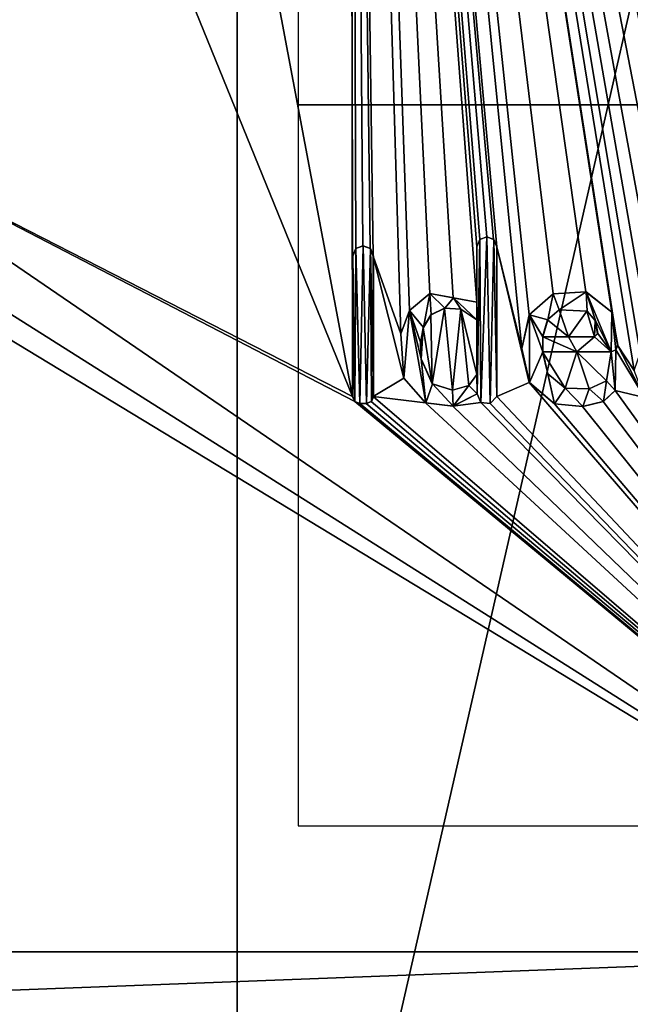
# Model space of a CAD drawing. Header units: millimetres. Extents: x -25 to 25, y -128 to 46.
# Tile 8 of 22: x -14 to -5, y -12 to 1. Entities that reach past the tile are written whole.
import ezdxf

# ---------------------------------------------------------------- set-up
doc = ezdxf.new("R2010")
doc.units = ezdxf.units.MM
doc.header["$LTSCALE"] = 81.481481
for name, color, linetype in [('1', 7, 'CONTINUOUS'), ('156', 7, 'CONTINUOUS'), ('157', 7, 'CONTINUOUS'), ('158', 7, 'CONTINUOUS'), ('159', 7, 'CONTINUOUS'), ('160', 7, 'CONTINUOUS'), ('161', 7, 'CONTINUOUS'), ('162', 7, 'CONTINUOUS'), ('163', 7, 'CONTINUOUS'), ('164', 7, 'CONTINUOUS'), ('165', 7, 'CONTINUOUS'), ('166', 7, 'CONTINUOUS'), ('167', 7, 'CONTINUOUS'), ('168', 7, 'CONTINUOUS'), ('169', 7, 'CONTINUOUS'), ('170', 7, 'CONTINUOUS'), ('171', 7, 'CONTINUOUS'), ('172', 7, 'CONTINUOUS'), ('173', 7, 'CONTINUOUS'), ('174', 7, 'CONTINUOUS'), ('19', 7, 'CONTINUOUS'), ('20', 7, 'CONTINUOUS'), ('201', 7, 'CONTINUOUS'), ('211', 7, 'CONTINUOUS'), ('212', 7, 'CONTINUOUS'), ('38', 7, 'CONTINUOUS'), ('6', 7, 'CONTINUOUS'), ('95', 7, 'CONTINUOUS'), ('96', 7, 'CONTINUOUS')]:
    doc.layers.add(name, color=color, linetype=linetype)

msp = doc.modelspace()

# ---------------------------------------------------------------- linework, layer by layer
at = {"layer": '1', "linetype": 'Continuous'}
for points in [[(-17.323, -10.961, 99.5), (-14.055, -106, 99.5), (-9.885, -17.958, 99.5), (-17.323, -10.961, 99.5)], [(-14.055, -106, 99.5), (14.055, -106, 99.5), (17.323, -10.961, 99.5), (-14.055, -106, 99.5)], [(9.885, -17.958, 99.5), (-14.055, -106, 99.5), (17.323, -10.961, 99.5), (9.885, -17.958, 99.5)]]:
    msp.add_3dface(points, dxfattribs=at)
at = {"layer": '156', "linetype": 'Continuous'}
for points in [[(-6.255, -3.219, 131.435), (-6.614, -3.219, 131.427), (-6.612, -3.219, 131.327), (-6.255, -3.219, 131.435)], [(-6.253, -3.219, 131.335), (-6.255, -3.219, 131.435), (-6.612, -3.219, 131.327), (-6.253, -3.219, 131.335)], [(-5.896, -3.219, 131.442), (-6.255, -3.219, 131.435), (-5.894, -3.219, 131.342), (-5.896, -3.219, 131.442)], [(-5.894, -3.219, 131.342), (-6.255, -3.219, 131.435), (-6.253, -3.219, 131.335), (-5.894, -3.219, 131.342)]]:
    msp.add_3dface(points, dxfattribs=at)
at = {"layer": '157', "linetype": 'Continuous'}
for points in [[(-5.851, -3.175, 131.443), (-5.896, -3.219, 131.442), (-5.85, -3.175, 131.343), (-5.851, -3.175, 131.443)], [(-5.85, -3.175, 131.343), (-5.896, -3.219, 131.442), (-5.894, -3.219, 131.342), (-5.85, -3.175, 131.343)]]:
    msp.add_3dface(points, dxfattribs=at)
at = {"layer": '158', "linetype": 'Continuous'}
for points in [[(-6.545, -2.986, 131.429), (-6.385, -2.844, 131.432), (-6.383, -2.844, 131.332), (-6.545, -2.986, 131.429)], [(-6.543, -2.986, 131.329), (-6.545, -2.986, 131.429), (-6.383, -2.844, 131.332), (-6.543, -2.986, 131.329)], [(-6.385, -2.844, 131.432), (-6, -2.862, 131.44), (-5.998, -2.862, 131.34), (-6.385, -2.844, 131.432)], [(-6.383, -2.844, 131.332), (-6.385, -2.844, 131.432), (-5.998, -2.862, 131.34), (-6.383, -2.844, 131.332)], [(-6, -2.862, 131.44), (-5.884, -2.995, 131.442), (-5.998, -2.862, 131.34), (-6, -2.862, 131.44)], [(-5.998, -2.862, 131.34), (-5.884, -2.995, 131.442), (-5.882, -2.995, 131.342), (-5.998, -2.862, 131.34)], [(-6.614, -3.219, 131.427), (-6.545, -2.986, 131.429), (-6.612, -3.219, 131.327), (-6.614, -3.219, 131.427)], [(-6.612, -3.219, 131.327), (-6.545, -2.986, 131.429), (-6.543, -2.986, 131.329), (-6.612, -3.219, 131.327)], [(-5.884, -2.995, 131.442), (-5.851, -3.175, 131.443), (-5.882, -2.995, 131.342), (-5.884, -2.995, 131.442)], [(-5.851, -3.175, 131.443), (-5.85, -3.175, 131.343), (-5.882, -2.995, 131.342), (-5.851, -3.175, 131.443)]]:
    msp.add_3dface(points, dxfattribs=at)
at = {"layer": '159', "linetype": 'Continuous'}
for points in [[(-6.469, -2.624, 131.43), (-6.799, -2.916, 131.423), (-6.797, -2.916, 131.323), (-6.469, -2.624, 131.43)], [(-6.467, -2.623, 131.33), (-6.469, -2.624, 131.43), (-6.797, -2.916, 131.323), (-6.467, -2.623, 131.33)], [(-6.013, -2.595, 131.44), (-6.469, -2.624, 131.43), (-6.467, -2.623, 131.33), (-6.013, -2.595, 131.44)], [(-6.011, -2.595, 131.34), (-6.013, -2.595, 131.44), (-6.467, -2.623, 131.33), (-6.011, -2.595, 131.34)], [(-5.656, -2.876, 131.447), (-6.013, -2.595, 131.44), (-6.011, -2.595, 131.34), (-5.656, -2.876, 131.447)], [(-5.654, -2.876, 131.347), (-5.656, -2.876, 131.447), (-6.011, -2.595, 131.34), (-5.654, -2.876, 131.347)], [(-6.799, -2.916, 131.423), (-6.902, -3.381, 131.421), (-6.9, -3.381, 131.321), (-6.799, -2.916, 131.423)], [(-6.797, -2.916, 131.323), (-6.799, -2.916, 131.423), (-6.9, -3.381, 131.321), (-6.797, -2.916, 131.323)], [(-5.574, -3.337, 131.448), (-5.656, -2.876, 131.447), (-5.572, -3.337, 131.348), (-5.574, -3.337, 131.448)], [(-5.572, -3.337, 131.348), (-5.656, -2.876, 131.447), (-5.654, -2.876, 131.347), (-5.572, -3.337, 131.348)], [(-6.902, -3.381, 131.421), (-6.798, -3.852, 131.423), (-6.795, -3.852, 131.323), (-6.902, -3.381, 131.421)], [(-6.9, -3.381, 131.321), (-6.902, -3.381, 131.421), (-6.795, -3.852, 131.323), (-6.9, -3.381, 131.321)], [(-6.543, -3.732, 131.429), (-6.614, -3.429, 131.427), (-6.541, -3.732, 131.329), (-6.543, -3.732, 131.429)], [(-6.541, -3.732, 131.329), (-6.614, -3.429, 131.427), (-6.612, -3.429, 131.327), (-6.541, -3.732, 131.329)], [(-6.303, -3.933, 131.434), (-6.543, -3.732, 131.429), (-6.301, -3.933, 131.334), (-6.303, -3.933, 131.434)], [(-6.301, -3.933, 131.334), (-6.543, -3.732, 131.429), (-6.541, -3.732, 131.329), (-6.301, -3.933, 131.334)], [(-6.798, -3.852, 131.423), (-6.449, -4.148, 131.431), (-6.447, -4.148, 131.331), (-6.798, -3.852, 131.423)], [(-6.795, -3.852, 131.323), (-6.798, -3.852, 131.423), (-6.447, -4.148, 131.331), (-6.795, -3.852, 131.323)], [(-5.97, -3.939, 131.441), (-6.303, -3.933, 131.434), (-5.968, -3.939, 131.341), (-5.97, -3.939, 131.441)], [(-5.968, -3.939, 131.341), (-6.303, -3.933, 131.434), (-6.301, -3.933, 131.334), (-5.968, -3.939, 131.341)], [(-5.73, -3.83, 131.445), (-5.97, -3.939, 131.441), (-5.729, -3.83, 131.345), (-5.73, -3.83, 131.445)], [(-5.729, -3.83, 131.345), (-5.97, -3.939, 131.441), (-5.968, -3.939, 131.341), (-5.729, -3.83, 131.345)], [(-5.609, -3.963, 131.448), (-5.73, -3.83, 131.445), (-5.607, -3.963, 131.348), (-5.609, -3.963, 131.448)], [(-5.607, -3.963, 131.348), (-5.73, -3.83, 131.445), (-5.729, -3.83, 131.345), (-5.607, -3.963, 131.348)], [(-5.774, -4.117, 131.444), (-5.609, -3.963, 131.448), (-5.772, -4.117, 131.344), (-5.774, -4.117, 131.444)], [(-5.772, -4.117, 131.344), (-5.609, -3.963, 131.448), (-5.607, -3.963, 131.348), (-5.772, -4.117, 131.344)], [(-6.449, -4.148, 131.431), (-6.059, -4.188, 131.439), (-6.057, -4.188, 131.339), (-6.449, -4.148, 131.431)], [(-6.447, -4.148, 131.331), (-6.449, -4.148, 131.431), (-6.057, -4.188, 131.339), (-6.447, -4.148, 131.331)], [(-6.059, -4.188, 131.439), (-5.774, -4.117, 131.444), (-5.772, -4.117, 131.344), (-6.059, -4.188, 131.439)], [(-6.057, -4.188, 131.339), (-6.059, -4.188, 131.439), (-5.772, -4.117, 131.344), (-6.057, -4.188, 131.339)]]:
    msp.add_3dface(points, dxfattribs=at)
at = {"layer": '160', "linetype": 'Continuous'}
for points in [[(-5.665, -3.429, 131.446), (-5.6, -3.402, 131.448), (-5.664, -3.429, 131.347), (-5.665, -3.429, 131.446)], [(-5.664, -3.429, 131.347), (-5.6, -3.402, 131.448), (-5.599, -3.402, 131.348), (-5.664, -3.429, 131.347)], [(-5.6, -3.402, 131.448), (-5.574, -3.337, 131.448), (-5.599, -3.402, 131.348), (-5.6, -3.402, 131.448)], [(-5.574, -3.337, 131.448), (-5.572, -3.337, 131.348), (-5.599, -3.402, 131.348), (-5.574, -3.337, 131.448)]]:
    msp.add_3dface(points, dxfattribs=at)
at = {"layer": '161', "linetype": 'Continuous'}
for points in [[(-6.614, -3.429, 131.427), (-6.14, -3.429, 131.437), (-6.612, -3.429, 131.327), (-6.614, -3.429, 131.427)], [(-6.612, -3.429, 131.327), (-6.14, -3.429, 131.437), (-6.138, -3.429, 131.337), (-6.612, -3.429, 131.327)], [(-6.14, -3.429, 131.437), (-5.665, -3.429, 131.446), (-6.138, -3.429, 131.337), (-6.14, -3.429, 131.437)], [(-5.665, -3.429, 131.446), (-5.664, -3.429, 131.347), (-6.138, -3.429, 131.337), (-5.665, -3.429, 131.446)]]:
    msp.add_3dface(points, dxfattribs=at)
at = {"layer": '162', "linetype": 'Continuous'}
for points in [[(-7.25, -4.045, 131.412), (-7.25, -1.97, 131.412), (-7.248, -4.045, 131.312), (-7.25, -4.045, 131.412)], [(-7.248, -4.045, 131.312), (-7.25, -1.97, 131.412), (-7.248, -1.97, 131.312), (-7.248, -4.045, 131.312)]]:
    msp.add_3dface(points, dxfattribs=at)
at = {"layer": '163', "linetype": 'Continuous'}
for points in [[(-7.521, -4.012, 131.406), (-7.472, -4.13, 131.407), (-7.519, -4.012, 131.306), (-7.521, -4.012, 131.406)], [(-7.519, -4.012, 131.306), (-7.472, -4.13, 131.407), (-7.47, -4.13, 131.307), (-7.519, -4.012, 131.306)], [(-7.342, -4.143, 131.41), (-7.25, -4.045, 131.412), (-7.34, -4.143, 131.31), (-7.342, -4.143, 131.41)], [(-7.25, -4.045, 131.412), (-7.248, -4.045, 131.312), (-7.34, -4.143, 131.31), (-7.25, -4.045, 131.412)], [(-7.472, -4.13, 131.407), (-7.342, -4.143, 131.41), (-7.47, -4.13, 131.307), (-7.472, -4.13, 131.407)], [(-7.47, -4.13, 131.307), (-7.342, -4.143, 131.41), (-7.34, -4.143, 131.31), (-7.47, -4.13, 131.307)]]:
    msp.add_3dface(points, dxfattribs=at)
at = {"layer": '164', "linetype": 'Continuous'}
for points in [[(-8.178, -2.62, 131.389), (-8.46, -2.852, 131.381), (-8.175, -2.62, 131.289), (-8.178, -2.62, 131.389)], [(-8.175, -2.62, 131.289), (-8.46, -2.852, 131.381), (-8.457, -2.852, 131.281), (-8.175, -2.62, 131.289)], [(-7.853, -2.678, 131.397), (-8.178, -2.62, 131.389), (-7.85, -2.678, 131.297), (-7.853, -2.678, 131.397)], [(-7.85, -2.678, 131.297), (-8.178, -2.62, 131.389), (-8.175, -2.62, 131.289), (-7.85, -2.678, 131.297)], [(-7.527, -2.737, 131.406), (-7.853, -2.678, 131.397), (-7.525, -2.737, 131.306), (-7.527, -2.737, 131.406)], [(-7.525, -2.737, 131.306), (-7.853, -2.678, 131.397), (-7.85, -2.678, 131.297), (-7.525, -2.737, 131.306)], [(-8.46, -2.852, 131.381), (-8.58, -3.179, 131.377), (-8.457, -2.852, 131.281), (-8.46, -2.852, 131.381)], [(-8.457, -2.852, 131.281), (-8.58, -3.179, 131.377), (-8.578, -3.179, 131.277), (-8.457, -2.852, 131.281)], [(-8.58, -3.179, 131.377), (-8.537, -3.793, 131.378), (-8.578, -3.179, 131.277), (-8.58, -3.179, 131.377)], [(-8.578, -3.179, 131.277), (-8.537, -3.793, 131.378), (-8.535, -3.793, 131.279), (-8.578, -3.179, 131.277)], [(-8.537, -3.793, 131.378), (-8.236, -4.136, 131.387), (-8.234, -4.136, 131.287), (-8.537, -3.793, 131.378)], [(-8.535, -3.793, 131.279), (-8.537, -3.793, 131.378), (-8.234, -4.136, 131.287), (-8.535, -3.793, 131.279)], [(-7.858, -4.183, 131.397), (-7.521, -4.012, 131.406), (-7.855, -4.183, 131.297), (-7.858, -4.183, 131.397)], [(-7.521, -4.012, 131.406), (-7.519, -4.012, 131.306), (-7.855, -4.183, 131.297), (-7.521, -4.012, 131.406)], [(-8.236, -4.136, 131.387), (-7.858, -4.183, 131.397), (-7.855, -4.183, 131.297), (-8.236, -4.136, 131.387)], [(-8.234, -4.136, 131.287), (-8.236, -4.136, 131.387), (-7.855, -4.183, 131.297), (-8.234, -4.136, 131.287)]]:
    msp.add_3dface(points, dxfattribs=at)
at = {"layer": '165', "linetype": 'Continuous'}
for points in [[(-7.527, -1.97, 131.406), (-7.527, -2.737, 131.406), (-7.525, -1.97, 131.306), (-7.527, -1.97, 131.406)], [(-7.527, -2.737, 131.406), (-7.525, -2.737, 131.306), (-7.525, -1.97, 131.306), (-7.527, -2.737, 131.406)]]:
    msp.add_3dface(points, dxfattribs=at)
at = {"layer": '166', "linetype": 'Continuous'}
for points in [[(-7.485, -1.87, 131.407), (-7.527, -1.97, 131.406), (-7.483, -1.87, 131.307), (-7.485, -1.87, 131.407)], [(-7.527, -1.97, 131.406), (-7.525, -1.97, 131.306), (-7.483, -1.87, 131.307), (-7.527, -1.97, 131.406)], [(-7.389, -1.831, 131.409), (-7.485, -1.87, 131.407), (-7.387, -1.831, 131.309), (-7.389, -1.831, 131.409)], [(-7.387, -1.831, 131.309), (-7.485, -1.87, 131.407), (-7.483, -1.87, 131.307), (-7.387, -1.831, 131.309)], [(-7.293, -1.87, 131.411), (-7.389, -1.831, 131.409), (-7.29, -1.87, 131.311), (-7.293, -1.87, 131.411)], [(-7.29, -1.87, 131.311), (-7.389, -1.831, 131.409), (-7.387, -1.831, 131.309), (-7.29, -1.87, 131.311)], [(-7.25, -1.97, 131.412), (-7.293, -1.87, 131.411), (-7.248, -1.97, 131.312), (-7.25, -1.97, 131.412)], [(-7.248, -1.97, 131.312), (-7.293, -1.87, 131.411), (-7.29, -1.87, 131.311), (-7.248, -1.97, 131.312)]]:
    msp.add_3dface(points, dxfattribs=at)
at = {"layer": '167', "linetype": 'Continuous'}
for points in [[(-7.527, -2.982, 131.406), (-7.527, -3.742, 131.406), (-7.525, -2.982, 131.306), (-7.527, -2.982, 131.406)], [(-7.525, -2.982, 131.306), (-7.527, -3.742, 131.406), (-7.525, -3.742, 131.306), (-7.525, -2.982, 131.306)]]:
    msp.add_3dface(points, dxfattribs=at)
at = {"layer": '168', "linetype": 'Continuous'}
for points in [[(-8.161, -2.914, 131.389), (-7.973, -2.82, 131.394), (-8.158, -2.914, 131.289), (-8.161, -2.914, 131.389)], [(-8.158, -2.914, 131.289), (-7.973, -2.82, 131.394), (-7.97, -2.82, 131.294), (-8.158, -2.914, 131.289)], [(-7.973, -2.82, 131.394), (-7.747, -2.836, 131.4), (-7.97, -2.82, 131.294), (-7.973, -2.82, 131.394)], [(-7.97, -2.82, 131.294), (-7.747, -2.836, 131.4), (-7.745, -2.836, 131.3), (-7.97, -2.82, 131.294)], [(-7.747, -2.836, 131.4), (-7.527, -2.982, 131.406), (-7.745, -2.836, 131.3), (-7.747, -2.836, 131.4)], [(-7.527, -2.982, 131.406), (-7.525, -2.982, 131.306), (-7.745, -2.836, 131.3), (-7.527, -2.982, 131.406)], [(-8.267, -3.093, 131.386), (-8.161, -2.914, 131.389), (-8.264, -3.092, 131.286), (-8.267, -3.093, 131.386)], [(-8.264, -3.092, 131.286), (-8.161, -2.914, 131.389), (-8.158, -2.914, 131.289), (-8.264, -3.092, 131.286)], [(-8.304, -3.308, 131.385), (-8.267, -3.093, 131.386), (-8.301, -3.308, 131.285), (-8.304, -3.308, 131.385)], [(-8.301, -3.308, 131.285), (-8.267, -3.093, 131.386), (-8.264, -3.092, 131.286), (-8.301, -3.308, 131.285)], [(-8.299, -3.525, 131.385), (-8.304, -3.308, 131.385), (-8.297, -3.525, 131.285), (-8.299, -3.525, 131.385)], [(-8.297, -3.525, 131.285), (-8.304, -3.308, 131.385), (-8.301, -3.308, 131.285), (-8.297, -3.525, 131.285)], [(-8.144, -3.871, 131.389), (-8.299, -3.525, 131.385), (-8.141, -3.871, 131.289), (-8.144, -3.871, 131.389)], [(-8.141, -3.871, 131.289), (-8.299, -3.525, 131.385), (-8.297, -3.525, 131.285), (-8.141, -3.871, 131.289)], [(-7.527, -3.742, 131.406), (-7.638, -3.894, 131.403), (-7.525, -3.742, 131.306), (-7.527, -3.742, 131.406)], [(-7.525, -3.742, 131.306), (-7.638, -3.894, 131.403), (-7.635, -3.894, 131.303), (-7.525, -3.742, 131.306)], [(-7.864, -3.957, 131.397), (-8.144, -3.871, 131.389), (-7.861, -3.957, 131.297), (-7.864, -3.957, 131.397)], [(-7.861, -3.957, 131.297), (-8.144, -3.871, 131.389), (-8.141, -3.871, 131.289), (-7.861, -3.957, 131.297)], [(-7.638, -3.894, 131.403), (-7.864, -3.957, 131.397), (-7.635, -3.894, 131.303), (-7.638, -3.894, 131.403)], [(-7.635, -3.894, 131.303), (-7.864, -3.957, 131.397), (-7.861, -3.957, 131.297), (-7.635, -3.894, 131.303)]]:
    msp.add_3dface(points, dxfattribs=at)
at = {"layer": '169', "linetype": 'Continuous'}
for points in [[(-9.204, -1.996, 131.359), (-9.248, -2.099, 131.357), (-9.201, -1.996, 131.259), (-9.204, -1.996, 131.359)], [(-9.201, -1.996, 131.259), (-9.248, -2.099, 131.357), (-9.244, -2.099, 131.257), (-9.201, -1.996, 131.259)], [(-9.104, -1.956, 131.362), (-9.204, -1.996, 131.359), (-9.101, -1.956, 131.262), (-9.104, -1.956, 131.362)], [(-9.101, -1.956, 131.262), (-9.204, -1.996, 131.359), (-9.201, -1.996, 131.259), (-9.101, -1.956, 131.262)], [(-9.004, -1.996, 131.365), (-9.104, -1.956, 131.362), (-9.001, -1.996, 131.265), (-9.004, -1.996, 131.365)], [(-9.001, -1.996, 131.265), (-9.104, -1.956, 131.362), (-9.101, -1.956, 131.262), (-9.001, -1.996, 131.265)], [(-8.96, -2.099, 131.366), (-9.004, -1.996, 131.365), (-8.958, -2.099, 131.266), (-8.96, -2.099, 131.366)], [(-8.958, -2.099, 131.266), (-9.004, -1.996, 131.365), (-9.001, -1.996, 131.265), (-8.958, -2.099, 131.266)]]:
    msp.add_3dface(points, dxfattribs=at)
at = {"layer": '170', "linetype": 'Continuous'}
for points in [[(-8.96, -4.045, 131.366), (-8.96, -2.099, 131.366), (-8.958, -4.045, 131.266), (-8.96, -4.045, 131.366)], [(-8.96, -2.099, 131.366), (-8.958, -2.099, 131.266), (-8.958, -4.045, 131.266), (-8.96, -2.099, 131.366)]]:
    msp.add_3dface(points, dxfattribs=at)
at = {"layer": '171', "linetype": 'Continuous'}
for points in [[(-8.989, -4.115, 131.365), (-8.96, -4.045, 131.366), (-8.987, -4.115, 131.265), (-8.989, -4.115, 131.365)], [(-8.96, -4.045, 131.366), (-8.958, -4.045, 131.266), (-8.987, -4.115, 131.265), (-8.96, -4.045, 131.366)], [(-9.059, -4.144, 131.363), (-8.989, -4.115, 131.365), (-9.056, -4.144, 131.263), (-9.059, -4.144, 131.363)], [(-9.056, -4.144, 131.263), (-8.989, -4.115, 131.365), (-8.987, -4.115, 131.265), (-9.056, -4.144, 131.263)]]:
    msp.add_3dface(points, dxfattribs=at)
at = {"layer": '172', "linetype": 'Continuous'}
for points in [[(-9.149, -4.144, 131.36), (-9.059, -4.144, 131.363), (-9.056, -4.144, 131.263), (-9.149, -4.144, 131.36)], [(-9.149, -4.144, 131.36), (-9.056, -4.144, 131.263), (-9.145, -4.144, 131.261), (-9.149, -4.144, 131.36)]]:
    msp.add_3dface(points, dxfattribs=at)
at = {"layer": '173', "linetype": 'Continuous'}
for points in [[(-9.248, -4.045, 131.357), (-9.218, -4.115, 131.358), (-9.244, -4.045, 131.257), (-9.248, -4.045, 131.357)], [(-9.244, -4.045, 131.257), (-9.218, -4.115, 131.358), (-9.215, -4.115, 131.258), (-9.244, -4.045, 131.257)], [(-9.218, -4.115, 131.358), (-9.149, -4.144, 131.36), (-9.215, -4.115, 131.258), (-9.218, -4.115, 131.358)], [(-9.149, -4.144, 131.36), (-9.145, -4.144, 131.261), (-9.215, -4.115, 131.258), (-9.149, -4.144, 131.36)]]:
    msp.add_3dface(points, dxfattribs=at)
at = {"layer": '174', "linetype": 'Continuous'}
for points in [[(-9.248, -2.099, 131.357), (-9.248, -4.045, 131.357), (-9.244, -2.099, 131.257), (-9.248, -2.099, 131.357)], [(-9.244, -2.099, 131.257), (-9.248, -4.045, 131.357), (-9.244, -4.045, 131.257), (-9.244, -2.099, 131.257)]]:
    msp.add_3dface(points, dxfattribs=at)
at = {"layer": '19', "linetype": 'Continuous'}
for points in [[(-10.846, 22.525), (0, 25), (-10.846, -22.525), (-10.846, 22.525)], [(-10.846, -22.525), (0, 25), (0, -25), (-10.846, -22.525)], [(-19.546, 15.587), (-10.846, 22.525), (-19.546, -15.587), (-19.546, 15.587)], [(-19.546, -15.587), (-10.846, 22.525), (-10.846, -22.525), (-19.546, -15.587)]]:
    msp.add_3dface(points, dxfattribs=at)
at = {"layer": '20', "linetype": 'Continuous'}
for points in [[(-10.681, -22.189, 4.5), (-17.745, -11.229, 4.5), (-19.253, -15.356, 4.5), (-10.681, -22.189, 4.5)], [(-10.125, -18.397, 4.5), (-17.745, -11.229, 4.5), (-10.681, -22.189, 4.5), (-10.125, -18.397, 4.5)]]:
    msp.add_3dface(points, dxfattribs=at)
at = {"layer": '201', "color": 250, "linetype": 'Continuous', "true_color": 0x282828}
for points in [[(-7.525, -1.97, 131.306), (-7.519, -4.012, 131.306), (-7.483, -1.87, 131.307), (-7.525, -1.97, 131.306)], [(-7.519, -4.012, 131.306), (-7.47, -4.13, 131.307), (-7.483, -1.87, 131.307), (-7.519, -4.012, 131.306)], [(-7.47, -4.13, 131.307), (-7.387, -1.831, 131.309), (-7.483, -1.87, 131.307), (-7.47, -4.13, 131.307)], [(-7.47, -4.13, 131.307), (-7.34, -4.143, 131.31), (-7.387, -1.831, 131.309), (-7.47, -4.13, 131.307)], [(-7.34, -4.143, 131.31), (-7.29, -1.87, 131.311), (-7.387, -1.831, 131.309), (-7.34, -4.143, 131.31)], [(-7.34, -4.143, 131.31), (-7.248, -4.045, 131.312), (-7.29, -1.87, 131.311), (-7.34, -4.143, 131.31)], [(-7.248, -4.045, 131.312), (-7.248, -1.97, 131.312), (-7.29, -1.87, 131.311), (-7.248, -4.045, 131.312)], [(-9.201, -1.996, 131.259), (-9.244, -2.099, 131.257), (-9.215, -4.115, 131.258), (-9.201, -1.996, 131.259)], [(-9.145, -4.144, 131.261), (-9.201, -1.996, 131.259), (-9.215, -4.115, 131.258), (-9.145, -4.144, 131.261)], [(-9.101, -1.956, 131.262), (-9.201, -1.996, 131.259), (-9.145, -4.144, 131.261), (-9.101, -1.956, 131.262)], [(-9.056, -4.144, 131.263), (-9.101, -1.956, 131.262), (-9.145, -4.144, 131.261), (-9.056, -4.144, 131.263)], [(-9.001, -1.996, 131.265), (-9.101, -1.956, 131.262), (-9.056, -4.144, 131.263), (-9.001, -1.996, 131.265)], [(-9.001, -1.996, 131.265), (-9.056, -4.144, 131.263), (-8.987, -4.115, 131.265), (-9.001, -1.996, 131.265)], [(-8.958, -2.099, 131.266), (-9.001, -1.996, 131.265), (-8.958, -4.045, 131.266), (-8.958, -2.099, 131.266)], [(-8.958, -4.045, 131.266), (-9.001, -1.996, 131.265), (-8.987, -4.115, 131.265), (-8.958, -4.045, 131.266)], [(-7.525, -2.737, 131.306), (-7.519, -4.012, 131.306), (-7.525, -1.97, 131.306), (-7.525, -2.737, 131.306)], [(-9.244, -2.099, 131.257), (-9.244, -4.045, 131.257), (-9.215, -4.115, 131.258), (-9.244, -2.099, 131.257)], [(-8.175, -2.62, 131.289), (-8.457, -2.852, 131.281), (-8.264, -3.092, 131.286), (-8.175, -2.62, 131.289)], [(-8.175, -2.62, 131.289), (-8.264, -3.092, 131.286), (-8.158, -2.914, 131.289), (-8.175, -2.62, 131.289)], [(-7.85, -2.678, 131.297), (-8.175, -2.62, 131.289), (-7.97, -2.82, 131.294), (-7.85, -2.678, 131.297)], [(-8.175, -2.62, 131.289), (-8.158, -2.914, 131.289), (-7.97, -2.82, 131.294), (-8.175, -2.62, 131.289)], [(-7.85, -2.678, 131.297), (-7.97, -2.82, 131.294), (-7.745, -2.836, 131.3), (-7.85, -2.678, 131.297)], [(-7.525, -2.737, 131.306), (-7.85, -2.678, 131.297), (-7.525, -2.982, 131.306), (-7.525, -2.737, 131.306)], [(-7.525, -2.982, 131.306), (-7.85, -2.678, 131.297), (-7.745, -2.836, 131.3), (-7.525, -2.982, 131.306)], [(-6.543, -2.986, 131.329), (-6.467, -2.623, 131.33), (-6.797, -2.916, 131.323), (-6.543, -2.986, 131.329)], [(-6.543, -2.986, 131.329), (-6.383, -2.844, 131.332), (-6.467, -2.623, 131.33), (-6.543, -2.986, 131.329)], [(-6.383, -2.844, 131.332), (-6.011, -2.595, 131.34), (-6.467, -2.623, 131.33), (-6.383, -2.844, 131.332)], [(-6.383, -2.844, 131.332), (-5.998, -2.862, 131.34), (-6.011, -2.595, 131.34), (-6.383, -2.844, 131.332)], [(-5.998, -2.862, 131.34), (-5.882, -2.995, 131.342), (-6.011, -2.595, 131.34), (-5.998, -2.862, 131.34)], [(-6.011, -2.595, 131.34), (-5.882, -2.995, 131.342), (-5.664, -3.429, 131.347), (-6.011, -2.595, 131.34)], [(-5.654, -2.876, 131.347), (-6.011, -2.595, 131.34), (-5.664, -3.429, 131.347), (-5.654, -2.876, 131.347)], [(-8.457, -2.852, 131.281), (-8.578, -3.179, 131.277), (-8.535, -3.793, 131.279), (-8.457, -2.852, 131.281)], [(-8.457, -2.852, 131.281), (-8.535, -3.793, 131.279), (-8.234, -4.136, 131.287), (-8.457, -2.852, 131.281)], [(-8.457, -2.852, 131.281), (-8.234, -4.136, 131.287), (-8.297, -3.525, 131.285), (-8.457, -2.852, 131.281)], [(-8.457, -2.852, 131.281), (-8.297, -3.525, 131.285), (-8.301, -3.308, 131.285), (-8.457, -2.852, 131.281)], [(-8.457, -2.852, 131.281), (-8.301, -3.308, 131.285), (-8.264, -3.092, 131.286), (-8.457, -2.852, 131.281)], [(-7.519, -4.012, 131.306), (-7.525, -2.737, 131.306), (-7.525, -2.982, 131.306), (-7.519, -4.012, 131.306)], [(-7.519, -4.012, 131.306), (-7.525, -2.982, 131.306), (-7.525, -3.742, 131.306), (-7.519, -4.012, 131.306)], [(-6.797, -2.916, 131.323), (-6.9, -3.381, 131.321), (-6.795, -3.852, 131.323), (-6.797, -2.916, 131.323)], [(-6.612, -3.219, 131.327), (-6.543, -2.986, 131.329), (-6.797, -2.916, 131.323), (-6.612, -3.219, 131.327)], [(-6.612, -3.219, 131.327), (-6.797, -2.916, 131.323), (-6.612, -3.429, 131.327), (-6.612, -3.219, 131.327)], [(-6.797, -2.916, 131.323), (-6.795, -3.852, 131.323), (-6.612, -3.429, 131.327), (-6.797, -2.916, 131.323)], [(-5.882, -2.995, 131.342), (-5.85, -3.175, 131.343), (-5.664, -3.429, 131.347), (-5.882, -2.995, 131.342)], [(-5.654, -2.876, 131.347), (-5.664, -3.429, 131.347), (-5.599, -3.402, 131.348), (-5.654, -2.876, 131.347)], [(-5.572, -3.337, 131.348), (-5.654, -2.876, 131.347), (-5.599, -3.402, 131.348), (-5.572, -3.337, 131.348)], [(-6.253, -3.219, 131.335), (-6.612, -3.219, 131.327), (-6.138, -3.429, 131.337), (-6.253, -3.219, 131.335)], [(-6.612, -3.219, 131.327), (-6.612, -3.429, 131.327), (-6.138, -3.429, 131.337), (-6.612, -3.219, 131.327)], [(-5.894, -3.219, 131.342), (-6.253, -3.219, 131.335), (-6.138, -3.429, 131.337), (-5.894, -3.219, 131.342)], [(-5.664, -3.429, 131.347), (-5.894, -3.219, 131.342), (-6.138, -3.429, 131.337), (-5.664, -3.429, 131.347)], [(-5.85, -3.175, 131.343), (-5.894, -3.219, 131.342), (-5.664, -3.429, 131.347), (-5.85, -3.175, 131.343)], [(-8.234, -4.136, 131.287), (-8.141, -3.871, 131.289), (-8.297, -3.525, 131.285), (-8.234, -4.136, 131.287)], [(-6.795, -3.852, 131.323), (-6.447, -4.148, 131.331), (-6.612, -3.429, 131.327), (-6.795, -3.852, 131.323)], [(-6.447, -4.148, 131.331), (-6.541, -3.732, 131.329), (-6.612, -3.429, 131.327), (-6.447, -4.148, 131.331)], [(-7.519, -4.012, 131.306), (-7.525, -3.742, 131.306), (-7.635, -3.894, 131.303), (-7.519, -4.012, 131.306)], [(-6.447, -4.148, 131.331), (-6.301, -3.933, 131.334), (-6.541, -3.732, 131.329), (-6.447, -4.148, 131.331)], [(-8.234, -4.136, 131.287), (-7.855, -4.183, 131.297), (-8.141, -3.871, 131.289), (-8.234, -4.136, 131.287)], [(-7.855, -4.183, 131.297), (-7.861, -3.957, 131.297), (-8.141, -3.871, 131.289), (-7.855, -4.183, 131.297)], [(-7.855, -4.183, 131.297), (-7.635, -3.894, 131.303), (-7.861, -3.957, 131.297), (-7.855, -4.183, 131.297)], [(-7.855, -4.183, 131.297), (-7.519, -4.012, 131.306), (-7.635, -3.894, 131.303), (-7.855, -4.183, 131.297)], [(-6.447, -4.148, 131.331), (-6.057, -4.188, 131.339), (-6.301, -3.933, 131.334), (-6.447, -4.148, 131.331)], [(-6.057, -4.188, 131.339), (-5.968, -3.939, 131.341), (-6.301, -3.933, 131.334), (-6.057, -4.188, 131.339)], [(-6.057, -4.188, 131.339), (-5.772, -4.117, 131.344), (-5.968, -3.939, 131.341), (-6.057, -4.188, 131.339)], [(-5.772, -4.117, 131.344), (-5.729, -3.83, 131.345), (-5.968, -3.939, 131.341), (-5.772, -4.117, 131.344)], [(-5.772, -4.117, 131.344), (-5.607, -3.963, 131.348), (-5.729, -3.83, 131.345), (-5.772, -4.117, 131.344)]]:
    msp.add_3dface(points, dxfattribs=at)
at = {"layer": '211', "linetype": 'Continuous'}
for points in [[(-10, -10), (10, -10), (-10, 10), (-10, -10)], [(10, -10), (10, 10), (-10, 10), (10, -10)]]:
    msp.add_3dface(points, dxfattribs=at)
at = {"layer": '212', "linetype": 'Continuous'}
for points in [[(10, 0, 10), (10, 0, -10), (-10, 0, 10), (10, 0, 10)], [(10, 0, -10), (-10, 0, -10), (-10, 0, 10), (10, 0, -10)]]:
    msp.add_3dface(points, dxfattribs=at)
at = {"layer": '38', "linetype": 'Continuous'}
msp.add_3dface([(-17.323, -10.961, 99.5), (-9.885, -17.958, 99.5), (-15.388, -12.979, 102.5), (-17.323, -10.961, 99.5)], dxfattribs=at)
at = {"layer": '6', "linetype": 'Continuous'}
for points in [[(-10.125, -18.397, 4.5), (-17.69, -11.317, 44.607), (-17.745, -11.229, 4.5), (-10.125, -18.397, 4.5)], [(-16.411, -13.103, 44.267), (-17.69, -11.317, 44.607), (-10.125, -18.397, 4.5), (-16.411, -13.103, 44.267)]]:
    msp.add_3dface(points, dxfattribs=at)
at = {"layer": '95', "linetype": 'Continuous'}
for points in [[(-9.283, 20.561, 131.356), (-13.421, 18.145, 131.2), (-9.248, -4.045, 131.357), (-9.283, 20.561, 131.356)], [(-4.427, 2.771, 131.467), (-9.283, 20.561, 131.356), (-4.498, -2.593, 131.466), (-4.427, 2.771, 131.467)], [(-4.498, -2.593, 131.466), (-9.283, 20.561, 131.356), (-4.799, -2.591, 131.462), (-4.498, -2.593, 131.466)], [(-4.799, -2.591, 131.462), (-9.283, 20.561, 131.356), (-5.049, -2.645, 131.458), (-4.799, -2.591, 131.462)], [(-5.049, -2.645, 131.458), (-9.283, 20.561, 131.356), (-5.221, -2.755, 131.455), (-5.049, -2.645, 131.458)], [(-5.221, -2.755, 131.455), (-9.283, 20.561, 131.356), (-5.262, -3.447, 131.454), (-5.221, -2.755, 131.455)], [(-5.262, -3.447, 131.454), (-9.283, 20.561, 131.356), (-5.344, -3.685, 131.452), (-5.262, -3.447, 131.454)], [(-5.344, -3.685, 131.452), (-9.283, 20.561, 131.356), (-5.574, -3.337, 131.448), (-5.344, -3.685, 131.452)], [(-5.574, -3.337, 131.448), (-9.283, 20.561, 131.356), (-5.656, -2.876, 131.447), (-5.574, -3.337, 131.448)], [(-5.656, -2.876, 131.447), (-9.283, 20.561, 131.356), (-6.013, -2.595, 131.44), (-5.656, -2.876, 131.447)], [(-6.013, -2.595, 131.44), (-9.283, 20.561, 131.356), (-6.469, -2.624, 131.43), (-6.013, -2.595, 131.44)], [(-6.469, -2.624, 131.43), (-9.283, 20.561, 131.356), (-6.799, -2.916, 131.423), (-6.469, -2.624, 131.43)], [(-6.799, -2.916, 131.423), (-9.283, 20.561, 131.356), (-6.902, -3.381, 131.421), (-6.799, -2.916, 131.423)], [(-6.902, -3.381, 131.421), (-9.283, 20.561, 131.356), (-7.25, -1.97, 131.412), (-6.902, -3.381, 131.421)], [(-7.25, -1.97, 131.412), (-9.283, 20.561, 131.356), (-7.293, -1.87, 131.411), (-7.25, -1.97, 131.412)], [(-7.293, -1.87, 131.411), (-9.283, 20.561, 131.356), (-7.389, -1.831, 131.409), (-7.293, -1.87, 131.411)], [(-7.389, -1.831, 131.409), (-9.283, 20.561, 131.356), (-7.485, -1.87, 131.407), (-7.389, -1.831, 131.409)], [(-7.485, -1.87, 131.407), (-9.283, 20.561, 131.356), (-7.527, -1.97, 131.406), (-7.485, -1.87, 131.407)], [(-7.527, -1.97, 131.406), (-9.283, 20.561, 131.356), (-7.527, -2.737, 131.406), (-7.527, -1.97, 131.406)], [(-7.527, -2.737, 131.406), (-9.283, 20.561, 131.356), (-7.853, -2.678, 131.397), (-7.527, -2.737, 131.406)], [(-7.853, -2.678, 131.397), (-9.283, 20.561, 131.356), (-8.178, -2.62, 131.389), (-7.853, -2.678, 131.397)], [(-8.178, -2.62, 131.389), (-9.283, 20.561, 131.356), (-8.46, -2.852, 131.381), (-8.178, -2.62, 131.389)], [(-8.46, -2.852, 131.381), (-9.283, 20.561, 131.356), (-8.58, -3.179, 131.377), (-8.46, -2.852, 131.381)], [(-8.58, -3.179, 131.377), (-9.283, 20.561, 131.356), (-8.96, -2.099, 131.366), (-8.58, -3.179, 131.377)], [(-9.248, -2.099, 131.357), (-9.283, 20.561, 131.356), (-9.248, -4.045, 131.357), (-9.248, -2.099, 131.357)], [(-9.283, 20.561, 131.356), (-9.248, -2.099, 131.357), (-9.204, -1.996, 131.359), (-9.283, 20.561, 131.356)], [(-8.96, -2.099, 131.366), (-9.283, 20.561, 131.356), (-9.004, -1.996, 131.365), (-8.96, -2.099, 131.366)], [(-9.004, -1.996, 131.365), (-9.283, 20.561, 131.356), (-9.104, -1.956, 131.362), (-9.004, -1.996, 131.365)], [(-9.104, -1.956, 131.362), (-9.283, 20.561, 131.356), (-9.204, -1.996, 131.359), (-9.104, -1.956, 131.362)], [(-13.421, 18.145, 131.2), (-16.957, 14.91, 131.02), (-9.248, -4.045, 131.357), (-13.421, 18.145, 131.2)], [(-16.957, 14.91, 131.02), (-17.25, 0.05, 131.004), (-9.248, -4.045, 131.357), (-16.957, 14.91, 131.02)], [(-17.25, 0.05, 131.004), (-17.628, -0.601, 130.982), (0, -11.75, 131.5), (-17.25, 0.05, 131.004)], [(-9.248, -4.045, 131.357), (-17.25, 0.05, 131.004), (-9.218, -4.115, 131.358), (-9.248, -4.045, 131.357)], [(-9.218, -4.115, 131.358), (-17.25, 0.05, 131.004), (0, -11.75, 131.5), (-9.218, -4.115, 131.358)], [(-18.371, -0.601, 130.937), (-19.292, -11.75, 130.879), (0, -11.75, 131.5), (-18.371, -0.601, 130.937)], [(-17.628, -0.601, 130.982), (-18.371, -0.601, 130.937), (0, -11.75, 131.5), (-17.628, -0.601, 130.982)], [(-6.798, -3.852, 131.423), (-6.902, -3.381, 131.421), (-7.25, -1.97, 131.412), (-6.798, -3.852, 131.423)], [(-6.798, -3.852, 131.423), (-7.25, -1.97, 131.412), (-7.25, -4.045, 131.412), (-6.798, -3.852, 131.423)], [(-8.537, -3.793, 131.378), (-8.58, -3.179, 131.377), (-8.96, -2.099, 131.366), (-8.537, -3.793, 131.378)], [(-8.96, -4.045, 131.366), (-8.537, -3.793, 131.378), (-8.96, -2.099, 131.366), (-8.96, -4.045, 131.366)], [(-8.161, -2.914, 131.389), (-8.144, -3.871, 131.389), (-7.973, -2.82, 131.394), (-8.161, -2.914, 131.389)], [(-8.144, -3.871, 131.389), (-7.864, -3.957, 131.397), (-7.973, -2.82, 131.394), (-8.144, -3.871, 131.389)], [(-7.973, -2.82, 131.394), (-7.864, -3.957, 131.397), (-7.747, -2.836, 131.4), (-7.973, -2.82, 131.394)], [(-7.864, -3.957, 131.397), (-7.638, -3.894, 131.403), (-7.747, -2.836, 131.4), (-7.864, -3.957, 131.397)], [(-7.527, -3.742, 131.406), (-7.527, -2.982, 131.406), (-7.747, -2.836, 131.4), (-7.527, -3.742, 131.406)], [(-7.638, -3.894, 131.403), (-7.527, -3.742, 131.406), (-7.747, -2.836, 131.4), (-7.638, -3.894, 131.403)], [(-6.545, -2.986, 131.429), (-6.255, -3.219, 131.435), (-6.385, -2.844, 131.432), (-6.545, -2.986, 131.429)], [(-6.385, -2.844, 131.432), (-6.255, -3.219, 131.435), (-6, -2.862, 131.44), (-6.385, -2.844, 131.432)], [(-6.255, -3.219, 131.435), (-5.896, -3.219, 131.442), (-6, -2.862, 131.44), (-6.255, -3.219, 131.435)], [(-6, -2.862, 131.44), (-5.896, -3.219, 131.442), (-5.884, -2.995, 131.442), (-6, -2.862, 131.44)], [(-8.267, -3.093, 131.386), (-8.144, -3.871, 131.389), (-8.161, -2.914, 131.389), (-8.267, -3.093, 131.386)], [(-6.614, -3.219, 131.427), (-6.255, -3.219, 131.435), (-6.545, -2.986, 131.429), (-6.614, -3.219, 131.427)], [(-5.851, -3.175, 131.443), (-5.884, -2.995, 131.442), (-5.896, -3.219, 131.442), (-5.851, -3.175, 131.443)], [(-8.304, -3.308, 131.385), (-8.299, -3.525, 131.385), (-8.267, -3.093, 131.386), (-8.304, -3.308, 131.385)], [(-8.299, -3.525, 131.385), (-8.144, -3.871, 131.389), (-8.267, -3.093, 131.386), (-8.299, -3.525, 131.385)], [(-5.6, -3.402, 131.448), (-5.665, -3.429, 131.446), (-5.609, -3.963, 131.448), (-5.6, -3.402, 131.448)], [(-5.202, -4.061, 131.455), (-5.6, -3.402, 131.448), (-5.609, -3.963, 131.448), (-5.202, -4.061, 131.455)], [(-5.6, -3.402, 131.448), (-5.202, -4.061, 131.455), (-5.574, -3.337, 131.448), (-5.6, -3.402, 131.448)], [(-5.202, -4.061, 131.455), (-5.344, -3.685, 131.452), (-5.574, -3.337, 131.448), (-5.202, -4.061, 131.455)], [(-6.14, -3.429, 131.437), (-6.614, -3.429, 131.427), (-6.303, -3.933, 131.434), (-6.14, -3.429, 131.437)], [(-6.303, -3.933, 131.434), (-6.614, -3.429, 131.427), (-6.543, -3.732, 131.429), (-6.303, -3.933, 131.434)], [(-5.97, -3.939, 131.441), (-6.14, -3.429, 131.437), (-6.303, -3.933, 131.434), (-5.97, -3.939, 131.441)], [(-5.665, -3.429, 131.446), (-6.14, -3.429, 131.437), (-5.73, -3.83, 131.445), (-5.665, -3.429, 131.446)], [(-5.73, -3.83, 131.445), (-6.14, -3.429, 131.437), (-5.97, -3.939, 131.441), (-5.73, -3.83, 131.445)], [(-5.609, -3.963, 131.448), (-5.665, -3.429, 131.446), (-5.73, -3.83, 131.445), (-5.609, -3.963, 131.448)], [(-8.236, -4.136, 131.387), (-8.537, -3.793, 131.378), (-8.96, -4.045, 131.366), (-8.236, -4.136, 131.387)], [(-6.798, -3.852, 131.423), (-7.25, -4.045, 131.412), (0, -11.75, 131.5), (-6.798, -3.852, 131.423)], [(-6.449, -4.148, 131.431), (-6.798, -3.852, 131.423), (0, -11.75, 131.5), (-6.449, -4.148, 131.431)], [(-8.96, -4.045, 131.366), (-8.989, -4.115, 131.365), (0, -11.75, 131.5), (-8.96, -4.045, 131.366)], [(-8.236, -4.136, 131.387), (-8.96, -4.045, 131.366), (0, -11.75, 131.5), (-8.236, -4.136, 131.387)], [(-7.521, -4.012, 131.406), (-7.858, -4.183, 131.397), (-7.472, -4.13, 131.407), (-7.521, -4.012, 131.406)], [(-7.25, -4.045, 131.412), (-7.342, -4.143, 131.41), (0, -11.75, 131.5), (-7.25, -4.045, 131.412)], [(-5.609, -3.963, 131.448), (-5.774, -4.117, 131.444), (0, -11.75, 131.5), (-5.609, -3.963, 131.448)], [(-5.202, -4.061, 131.455), (-5.609, -3.963, 131.448), (0, -11.75, 131.5), (-5.202, -4.061, 131.455)], [(-9.149, -4.144, 131.36), (-9.218, -4.115, 131.358), (0, -11.75, 131.5), (-9.149, -4.144, 131.36)], [(-9.059, -4.144, 131.363), (-9.149, -4.144, 131.36), (0, -11.75, 131.5), (-9.059, -4.144, 131.363)], [(-8.989, -4.115, 131.365), (-9.059, -4.144, 131.363), (0, -11.75, 131.5), (-8.989, -4.115, 131.365)], [(-7.858, -4.183, 131.397), (-8.236, -4.136, 131.387), (0, -11.75, 131.5), (-7.858, -4.183, 131.397)], [(-7.472, -4.13, 131.407), (-7.858, -4.183, 131.397), (0, -11.75, 131.5), (-7.472, -4.13, 131.407)], [(-7.342, -4.143, 131.41), (-7.472, -4.13, 131.407), (0, -11.75, 131.5), (-7.342, -4.143, 131.41)], [(-6.059, -4.188, 131.439), (-6.449, -4.148, 131.431), (0, -11.75, 131.5), (-6.059, -4.188, 131.439)], [(-5.774, -4.117, 131.444), (-6.059, -4.188, 131.439), (0, -11.75, 131.5), (-5.774, -4.117, 131.444)]]:
    msp.add_3dface(points, dxfattribs=at)
at = {"layer": '96', "linetype": 'Continuous'}
for points in [[(-19.292, -11.75, 130.879), (-18.833, -12.468, 130.909), (0, -11.75, 131.5), (-19.292, -11.75, 130.879)], [(-18.833, -12.468, 130.909), (-14.387, -21.481, 131.227), (0, -11.75, 131.5), (-18.833, -12.468, 130.909)], [(-14.387, -21.481, 131.227), (-12.392, -31.327, 131.564), (0, -11.75, 131.5), (-14.387, -21.481, 131.227)], [(-12.392, -31.327, 131.564), (-12.384, -31.402, 131.567), (0, -11.75, 131.5), (-12.392, -31.327, 131.564)], [(0, -11.75, 131.5), (-12.384, -31.402, 131.567), (0, -31.393, 131.822), (0, -11.75, 131.5)]]:
    msp.add_3dface(points, dxfattribs=at)

doc.saveas('drawing.dxf')
